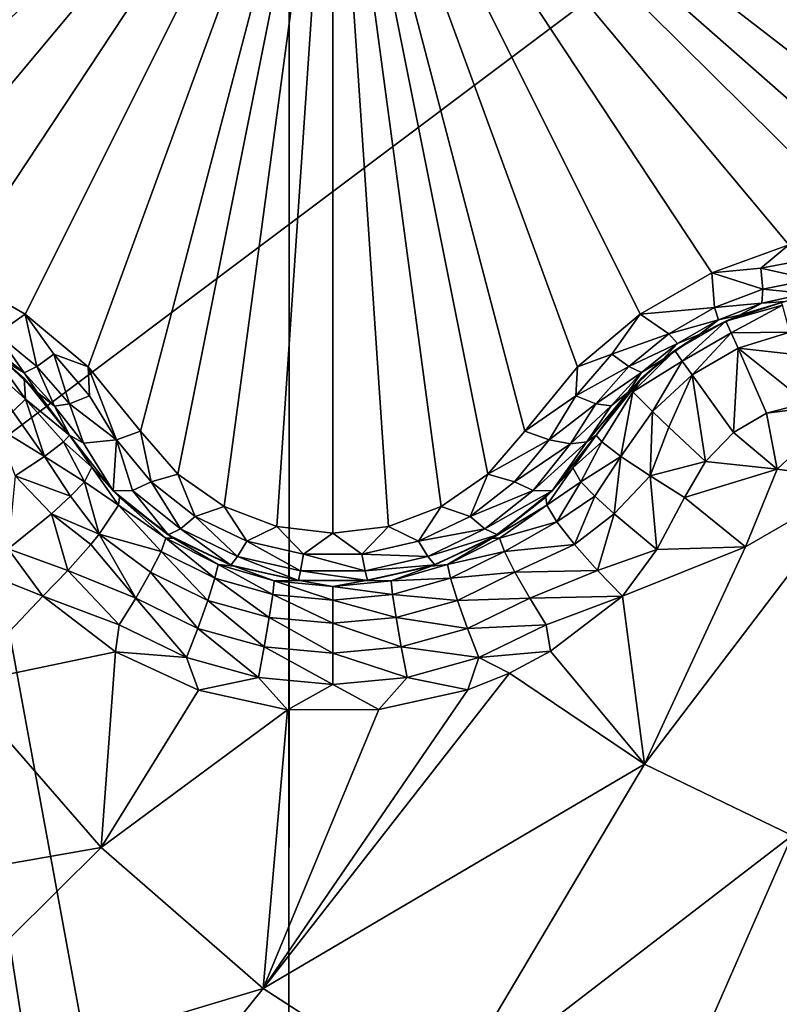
# Model space of a CAD drawing. Header units: metres. Extents: x -205 to 205, y -104 to 104.
# Tile 30 of 256: x -167.8 to -165.87, y -52.27 to -49.77. Entities that reach past the tile are written whole.
import ezdxf

# ---------------------------------------------------------------- set-up
doc = ezdxf.new("R2010")
doc.units = ezdxf.units.M
doc.layers.add('solid_01_2-CONSUMER_EHM_BOX_SW0001', color=7, linetype='CONTINUOUS')

msp = doc.modelspace()

# ---------------------------------------------------------------- linework, layer by layer
at = {"layer": 'solid_01_2-CONSUMER_EHM_BOX_SW0001'}
for points in [[(-200.010849, -74.958488), (-200.010773, 75.041512), (-0.010778, 75.04142)], [(-0.010849, -74.95858), (-200.010849, -74.958488), (-0.010778, 75.04142)], [(-170.055008, -42.727257, 75), (-185.61615, -63.545567, 75), (-76.416145, -63.561199, 75)], [(-169.287933, -42.893063, 75), (-170.055008, -42.727257, 75), (-76.416145, -63.561199, 75)], [(-168.513199, -42.948013, 75), (-169.287933, -42.893063, 75), (-76.416145, -63.561199, 75)], [(-93.513199, -42.958752, 75), (-168.513199, -42.948013, 75), (-76.416145, -63.561199, 75)], [(-168.61586, -61.548, 69), (-168.613785, -47.048, 63.099998), (-167.11586, -61.548214, 69)], [(-167.114944, -55.198215, 66.416206), (-168.613785, -47.048, 63.099998), (-167.113785, -47.048214, 63.099998)], [(-167.115158, -56.698215, 67.02655), (-167.11586, -61.548214, 69), (-168.613785, -47.048, 63.099998)], [(-167.115158, -56.698215, 67.02655), (-168.613785, -47.048, 63.099998), (-167.114944, -55.198215, 66.416206)], [(-167.113785, -47.048214, 69.5), (-167.114944, -55.198215, 66.416206), (-167.113785, -47.048214, 63.099998)], [(-167.113785, -47.048214, 69.5), (-167.113998, -48.548214, 69.5), (-167.114944, -55.198215, 66.416206)], [(-167.114944, -55.198215, 72), (-167.113998, -48.548214, 72), (-156.763992, -48.549698, 72)], [(-167.114944, -55.198215, 66.416206), (-167.113998, -48.548214, 72), (-167.114944, -55.198215, 72)], [(-167.113998, -48.548214, 69.5), (-167.113998, -48.548214, 72), (-167.114944, -55.198215, 66.416206)], [(-167.114944, -55.198215, 72), (-156.763992, -48.549698, 72), (-159.78186, -53.981636, 72)], [(-168.922852, -49.737553, 16.639137), (-168.899734, -49.879173, 16.660563), (-167.003296, -48.948231, 15.440842)], [(-168.899734, -49.879173, 16.660563), (-168.843567, -50.010773, 16.667706), (-167.003296, -48.948231, 15.440842)], [(-168.843567, -50.010773, 16.667706), (-168.75766, -50.125206, 16.660553), (-167.003296, -48.948231, 15.440842)], [(-168.75766, -50.125206, 16.660553), (-168.646561, -50.216007, 16.639118), (-167.003296, -48.948231, 15.440842)], [(-168.646561, -50.216007, 16.639118), (-168.516022, -50.27747, 16.603487), (-167.003296, -48.948231, 15.440842)], [(-168.516022, -50.27747, 16.603487), (-168.373703, -50.304707, 16.554106), (-167.003296, -48.948231, 15.440842)], [(-168.373703, -50.304707, 16.554106), (-168.165115, -50.3386, 16.486938), (-167.003296, -48.948231, 15.440842)], [(-168.165115, -50.3386, 16.486938), (-167.968872, -50.409878, 16.452236), (-167.003296, -48.948231, 15.440842)], [(-167.968872, -50.409878, 16.452236), (-167.786377, -50.515232, 16.45223), (-167.003296, -48.948231, 15.440842)], [(-167.786377, -50.515232, 16.45223), (-167.626541, -50.649529, 16.486921), (-167.003296, -48.948231, 15.440842)], [(-167.626541, -50.649529, 16.486921), (-167.492828, -50.813286, 16.554106), (-167.003296, -48.948231, 15.440842)], [(-167.492828, -50.813286, 16.554106), (-167.398056, -50.922939, 16.603498), (-167.003296, -48.948231, 15.440842)], [(-167.398056, -50.922939, 16.603498), (-167.279495, -51.005276, 16.639135), (-167.003296, -48.948231, 15.440842)], [(-167.279495, -51.005276, 16.639135), (-167.145294, -51.056072, 16.660563), (-167.003296, -48.948231, 15.440842)], [(-167.145294, -51.056072, 16.660563), (-167.00325, -51.073223, 16.667706), (-167.003296, -48.948231, 15.440842)], [(-165.490509, -50.277454, 16.603502), (-167.003296, -48.948231, 15.440842), (-165.632874, -50.304707, 16.554106)], [(-165.841537, -50.338623, 16.486923), (-165.632874, -50.304707, 16.554106), (-167.003296, -48.948231, 15.440842)], [(-165.35994, -50.215958, 16.639137), (-167.003296, -48.948231, 15.440842), (-165.490509, -50.277454, 16.603502)], [(-165.24884, -50.12513, 16.660563), (-167.003296, -48.948231, 15.440842), (-165.35994, -50.215958, 16.639137)], [(-165.162964, -50.010681, 16.667706), (-167.003296, -48.948231, 15.440842), (-165.24884, -50.12513, 16.660563)], [(-165.106812, -49.879078, 16.660553), (-167.003296, -48.948231, 15.440842), (-165.162964, -50.010681, 16.667706)], [(-165.083725, -49.737457, 16.639118), (-167.003296, -48.948231, 15.440842), (-165.106812, -49.879078, 16.660553)], [(-166.03775, -50.409889, 16.452232), (-165.841537, -50.338623, 16.486923), (-167.003296, -48.948231, 15.440842)], [(-166.220245, -50.515259, 16.452232), (-166.03775, -50.409889, 16.452232), (-167.003296, -48.948231, 15.440842)], [(-166.380081, -50.649559, 16.486931), (-166.220245, -50.515259, 16.452232), (-167.003296, -48.948231, 15.440842)], [(-166.513763, -50.813286, 16.554106), (-166.380081, -50.649559, 16.486931), (-167.003296, -48.948231, 15.440842)], [(-166.608505, -50.92292, 16.603489), (-166.513763, -50.813286, 16.554106), (-167.003296, -48.948231, 15.440842)], [(-166.727005, -51.005238, 16.63912), (-166.608505, -50.92292, 16.603489), (-167.003296, -48.948231, 15.440842)], [(-166.861191, -51.056049, 16.660553), (-166.727005, -51.005238, 16.63912), (-167.003296, -48.948231, 15.440842)], [(-167.00325, -51.073223, 16.667706), (-166.861191, -51.056049, 16.660553), (-167.003296, -48.948231, 15.440842)], [(-165.913086, -50.398327, 16.492575), (-165.841537, -50.338623, 16.486923), (-166.03775, -50.409889, 16.452232)], [(-165.913086, -50.398327, 16.492575), (-165.775955, -50.372295, 16.533466), (-165.841537, -50.338623, 16.486923)], [(-165.783539, -50.426693, 16.586805), (-165.775955, -50.372295, 16.533466), (-165.913086, -50.398327, 16.492575)], [(-165.907501, -50.45153, 16.547344), (-165.913086, -50.398327, 16.492575), (-166.03775, -50.409889, 16.452232)], [(-165.783539, -50.426693, 16.586805), (-165.913086, -50.398327, 16.492575), (-165.907501, -50.45153, 16.547344)], [(-167.859146, -50.565063, 16.525867), (-167.786377, -50.515232, 16.45223), (-167.968872, -50.409878, 16.452236)], [(-166.031021, -50.497845, 16.525867), (-166.03775, -50.409889, 16.452232), (-166.220245, -50.515259, 16.452232)], [(-165.907501, -50.45153, 16.547344), (-166.03775, -50.409889, 16.452232), (-166.031021, -50.497845, 16.525867)], [(-165.783539, -50.426693, 16.586805), (-165.907501, -50.45153, 16.547344), (-165.798172, -50.462646, 16.652796)], [(-165.907501, -50.45153, 16.547344), (-166.031021, -50.497845, 16.525867), (-165.910217, -50.487061, 16.615105)], [(-165.907501, -50.45153, 16.547344), (-165.910217, -50.487061, 16.615105), (-165.798172, -50.462646, 16.652796)], [(-165.798172, -50.462646, 16.652796), (-165.910217, -50.487061, 16.615105), (-165.850342, -50.482906, 16.708681)], [(-166.031021, -50.497845, 16.525867), (-166.220245, -50.515259, 16.452232), (-166.147217, -50.564903, 16.525846)], [(-166.031021, -50.497845, 16.525867), (-166.147217, -50.564903, 16.525846), (-166.020813, -50.529629, 16.594767)], [(-166.031021, -50.497845, 16.525867), (-166.020813, -50.529629, 16.594767), (-165.910217, -50.487061, 16.615105)], [(-165.910217, -50.487061, 16.615105), (-166.020813, -50.529629, 16.594767), (-165.96666, -50.517784, 16.674862)], [(-166.002075, -50.532677, 18.189606), (-165.860474, -50.485142, 18.188536), (-165.96666, -50.517784, 16.674862)], [(-165.85733, -50.492706, 18.251547), (-165.860474, -50.485142, 18.188536), (-166.002075, -50.532677, 18.189606)], [(-165.85733, -50.492706, 18.251547), (-166.002075, -50.532677, 18.189606), (-165.988052, -50.562721, 18.314014)], [(-165.839111, -50.561085, 18.370676), (-165.85733, -50.492706, 18.251547), (-165.988052, -50.562721, 18.314014)], [(-165.910217, -50.487061, 16.615105), (-165.96666, -50.517784, 16.674862), (-165.850342, -50.482906, 16.708681)], [(-165.860474, -50.485142, 18.188536), (-165.850342, -50.482906, 16.708681), (-165.96666, -50.517784, 16.674862)], [(-167.757278, -50.648865, 16.547346), (-167.786377, -50.515232, 16.45223), (-167.859146, -50.565063, 16.525867)], [(-167.713989, -50.617443, 16.492579), (-167.626541, -50.649529, 16.486921), (-167.786377, -50.515232, 16.45223)], [(-167.757278, -50.648865, 16.547346), (-167.713989, -50.617443, 16.492579), (-167.786377, -50.515232, 16.45223)], [(-166.292419, -50.617283, 16.492529), (-166.220245, -50.515259, 16.452232), (-166.380081, -50.649559, 16.486931)], [(-166.147217, -50.564903, 16.525846), (-166.220245, -50.515259, 16.452232), (-166.292419, -50.617283, 16.492529)], [(-166.147217, -50.564903, 16.525846), (-166.124817, -50.589649, 16.594748), (-166.020813, -50.529629, 16.594767)], [(-166.020813, -50.529629, 16.594767), (-166.124817, -50.589649, 16.594748), (-166.068787, -50.566864, 16.664257)], [(-166.020813, -50.529629, 16.594767), (-166.068787, -50.566864, 16.664257), (-165.96666, -50.517784, 16.674862)], [(-166.002075, -50.532677, 18.189606), (-165.96666, -50.517784, 16.674862), (-166.068787, -50.566864, 16.664257)], [(-166.132126, -50.607819, 18.189602), (-166.002075, -50.532677, 18.189606), (-166.068787, -50.566872, 18.189688)], [(-166.002075, -50.532677, 18.189606), (-166.132126, -50.607819, 18.189602), (-166.113113, -50.634983, 18.314014)], [(-165.988052, -50.562721, 18.314014), (-166.002075, -50.532677, 18.189606), (-166.113113, -50.634983, 18.314014)], [(-166.068787, -50.566872, 18.189688), (-166.002075, -50.532677, 18.189606), (-166.068787, -50.566864, 16.664257)], [(-167.859146, -50.565063, 16.525867), (-167.881561, -50.58979, 16.594767), (-167.789413, -50.664288, 16.615108)], [(-167.757278, -50.648865, 16.547346), (-167.859146, -50.565063, 16.525867), (-167.789413, -50.664288, 16.615108)], [(-166.147217, -50.564903, 16.525846), (-166.292419, -50.617283, 16.492529), (-166.249146, -50.648724, 16.5473)], [(-166.147217, -50.564903, 16.525846), (-166.249146, -50.648724, 16.5473), (-166.124817, -50.589649, 16.594748)], [(-166.124817, -50.589649, 16.594748), (-166.162354, -50.630772, 16.674866), (-166.068787, -50.566864, 16.664257)], [(-166.068787, -50.566872, 18.189688), (-166.068787, -50.566864, 16.664257), (-166.162354, -50.630772, 16.674866)], [(-166.132126, -50.607819, 18.189602), (-166.068787, -50.566872, 18.189688), (-166.162354, -50.630772, 16.674866)], [(-165.988052, -50.562721, 18.314014), (-166.113113, -50.634983, 18.314014), (-166.088074, -50.670055, 18.369345)], [(-165.970169, -50.601921, 18.369343), (-165.988052, -50.562721, 18.314014), (-166.088074, -50.670055, 18.369345)], [(-165.839111, -50.561085, 18.370676), (-165.988052, -50.562721, 18.314014), (-165.970169, -50.601921, 18.369343)], [(-165.825333, -50.61755, 18.411446), (-165.839111, -50.561085, 18.370676), (-165.970169, -50.601921, 18.369343)], [(-167.789413, -50.664288, 16.615108), (-167.881561, -50.58979, 16.594767), (-167.844269, -50.630741, 16.674856)], [(-166.249146, -50.648724, 16.5473), (-166.217041, -50.664158, 16.615065), (-166.124817, -50.589649, 16.594748)], [(-166.124817, -50.589649, 16.594748), (-166.217041, -50.664158, 16.615065), (-166.162354, -50.630772, 16.674866)], [(-165.970169, -50.601921, 18.369343), (-166.088074, -50.670055, 18.369345), (-165.982742, -50.816696, 18.439503)], [(-165.898041, -50.767353, 18.439516), (-165.970169, -50.601921, 18.369343), (-165.982742, -50.816696, 18.439503)], [(-165.796555, -50.741264, 18.438095), (-165.970169, -50.601921, 18.369343), (-165.898041, -50.767353, 18.439516)], [(-165.796555, -50.741264, 18.438095), (-165.825333, -50.61755, 18.411446), (-165.970169, -50.601921, 18.369343)], [(-167.786194, -50.7318, 18.315002), (-167.874802, -50.607563, 18.189602), (-167.893799, -50.634743, 18.314011)], [(-167.786194, -50.7318, 18.315002), (-167.789444, -50.679173, 18.189007), (-167.874802, -50.607563, 18.189602)], [(-167.844269, -50.630741, 16.674856), (-167.874802, -50.607563, 18.189602), (-167.789444, -50.679173, 18.189007)], [(-167.673798, -50.743797, 16.586803), (-167.713989, -50.617443, 16.492579), (-167.757278, -50.648865, 16.547346)], [(-167.713989, -50.617443, 16.492579), (-167.622894, -50.723167, 16.53347), (-167.626541, -50.649529, 16.486921)], [(-167.673798, -50.743797, 16.586803), (-167.622894, -50.723167, 16.53347), (-167.713989, -50.617443, 16.492579)], [(-166.383606, -50.723064, 16.533424), (-166.292419, -50.617283, 16.492529), (-166.380081, -50.649559, 16.486931)], [(-166.249146, -50.648724, 16.5473), (-166.292419, -50.617283, 16.492529), (-166.383606, -50.723064, 16.533424)], [(-166.239044, -50.713245, 18.251541), (-166.132126, -50.607819, 18.189602), (-166.217163, -50.679199, 18.189007)], [(-166.113113, -50.634983, 18.314014), (-166.132126, -50.607819, 18.189602), (-166.239044, -50.713245, 18.251541)], [(-166.217163, -50.679199, 18.189007), (-166.132126, -50.607819, 18.189602), (-166.162354, -50.630772, 16.674866)], [(-167.817947, -50.76289, 18.370678), (-167.786194, -50.7318, 18.315002), (-167.893799, -50.634743, 18.314011)], [(-167.844269, -50.630741, 16.674856), (-167.789444, -50.679173, 18.189007), (-167.75589, -50.714039, 16.708677)], [(-167.789413, -50.664288, 16.615108), (-167.844269, -50.630741, 16.674856), (-167.75589, -50.714039, 16.708677)], [(-167.757278, -50.648865, 16.547346), (-167.789413, -50.664288, 16.615108), (-167.71225, -50.749111, 16.652798)], [(-167.673798, -50.743797, 16.586803), (-167.757278, -50.648865, 16.547346), (-167.71225, -50.749111, 16.652798)], [(-167.553955, -50.83519, 16.587637), (-167.492828, -50.813286, 16.554106), (-167.626541, -50.649529, 16.486921)], [(-167.622894, -50.723167, 16.53347), (-167.553955, -50.83519, 16.587637), (-167.626541, -50.649529, 16.486921)], [(-166.383606, -50.723064, 16.533424), (-166.380081, -50.649559, 16.486931), (-166.513763, -50.813286, 16.554106)], [(-166.249146, -50.648724, 16.5473), (-166.383606, -50.723064, 16.533424), (-166.332718, -50.743706, 16.586763)], [(-166.249146, -50.648724, 16.5473), (-166.332718, -50.743706, 16.586763), (-166.217041, -50.664158, 16.615065)], [(-166.217041, -50.664158, 16.615065), (-166.250702, -50.714054, 16.708685), (-166.162354, -50.630772, 16.674866)], [(-166.217163, -50.679199, 18.189007), (-166.162354, -50.630772, 16.674866), (-166.250702, -50.714054, 16.708685)], [(-166.113113, -50.634983, 18.314014), (-166.239044, -50.713245, 18.251541), (-166.188904, -50.763195, 18.370676)], [(-166.088074, -50.670055, 18.369345), (-166.113113, -50.634983, 18.314014), (-166.188904, -50.763195, 18.370676)], [(-167.786194, -50.7318, 18.315002), (-167.674026, -50.82338, 18.184393), (-167.789444, -50.679173, 18.189007)], [(-167.75589, -50.714039, 16.708677), (-167.789444, -50.679173, 18.189007), (-167.674026, -50.82338, 18.184393)], [(-167.71225, -50.749111, 16.652798), (-167.789413, -50.664288, 16.615108), (-167.75589, -50.714039, 16.708677)], [(-166.332718, -50.743706, 16.586763), (-166.294266, -50.749031, 16.652756), (-166.217041, -50.664158, 16.615065)], [(-166.217163, -50.679199, 18.189007), (-166.250702, -50.714054, 16.708685), (-166.332565, -50.82338, 16.770613)], [(-166.332565, -50.82338, 18.184393), (-166.217163, -50.679199, 18.189007), (-166.332565, -50.82338, 16.770613)], [(-166.317917, -50.840599, 18.285561), (-166.217163, -50.679199, 18.189007), (-166.332565, -50.82338, 18.184393)], [(-166.239044, -50.713245, 18.251541), (-166.217163, -50.679199, 18.189007), (-166.317917, -50.840599, 18.285561)], [(-166.217041, -50.664158, 16.615065), (-166.294266, -50.749031, 16.652756), (-166.250702, -50.714054, 16.708685)], [(-166.088074, -50.670055, 18.369345), (-166.188904, -50.763195, 18.370676), (-166.146851, -50.803333, 18.411446)], [(-166.088074, -50.670055, 18.369345), (-166.146851, -50.803333, 18.411446), (-166.054047, -50.890079, 18.438086)], [(-165.982742, -50.816696, 18.439503), (-166.088074, -50.670055, 18.369345), (-166.054047, -50.890079, 18.438086)], [(-167.75589, -50.714039, 16.708677), (-167.674026, -50.82338, 18.184393), (-167.674026, -50.82338, 16.770613)], [(-167.71225, -50.749111, 16.652798), (-167.75589, -50.714039, 16.708677), (-167.674026, -50.82338, 16.770613)], [(-167.553955, -50.83519, 16.587637), (-167.622894, -50.723167, 16.53347), (-167.673798, -50.743797, 16.586803)], [(-166.452225, -50.835304, 16.587925), (-166.383606, -50.723064, 16.533424), (-166.513763, -50.813286, 16.554106)], [(-166.332718, -50.743706, 16.586763), (-166.383606, -50.723064, 16.533424), (-166.452225, -50.835304, 16.587925)], [(-166.355637, -50.840572, 16.703592), (-166.332565, -50.82338, 16.770613), (-166.250702, -50.714054, 16.708685)], [(-166.294266, -50.749031, 16.652756), (-166.355637, -50.840572, 16.703592), (-166.250702, -50.714054, 16.708685)], [(-166.239044, -50.713245, 18.251541), (-166.317917, -50.840599, 18.285561), (-166.269226, -50.877357, 18.369303)], [(-166.188904, -50.763195, 18.370676), (-166.239044, -50.713245, 18.251541), (-166.269226, -50.877357, 18.369303)], [(-167.817947, -50.76289, 18.370678), (-167.737366, -50.877357, 18.369303), (-167.786194, -50.7318, 18.315002)], [(-167.786194, -50.7318, 18.315002), (-167.737366, -50.877357, 18.369303), (-167.68866, -50.840599, 18.285561)], [(-167.786194, -50.7318, 18.315002), (-167.68866, -50.840599, 18.285561), (-167.674026, -50.82338, 18.184393)], [(-167.673798, -50.743797, 16.586803), (-167.71225, -50.749111, 16.652798), (-167.63826, -50.843761, 16.680105)], [(-167.63826, -50.843761, 16.680105), (-167.71225, -50.749111, 16.652798), (-167.674026, -50.82338, 16.770613)], [(-167.63826, -50.843761, 16.680105), (-167.553955, -50.83519, 16.587637), (-167.673798, -50.743797, 16.586803)], [(-166.452225, -50.835304, 16.587925), (-166.397171, -50.845039, 16.639465), (-166.332718, -50.743706, 16.586763)], [(-166.332718, -50.743706, 16.586763), (-166.397171, -50.845039, 16.639465), (-166.294266, -50.749031, 16.652756)], [(-166.397171, -50.845039, 16.639465), (-166.355637, -50.840572, 16.703592), (-166.294266, -50.749031, 16.652756)], [(-165.898041, -50.767353, 18.439516), (-165.87088, -50.90963, 18.426464), (-165.689896, -50.740925, 18.432564)], [(-165.796555, -50.741264, 18.438095), (-165.898041, -50.767353, 18.439516), (-165.689896, -50.740925, 18.432564)], [(-165.87088, -50.90963, 18.426464), (-165.659088, -50.938656, 18.393747), (-165.689896, -50.740925, 18.432564)], [(-167.85997, -50.803047, 18.411446), (-167.737366, -50.877357, 18.369303), (-167.817947, -50.76289, 18.370678)], [(-166.188904, -50.763195, 18.370676), (-166.269226, -50.877357, 18.369303), (-166.194824, -50.927345, 18.42128)], [(-166.146851, -50.803333, 18.411446), (-166.188904, -50.763195, 18.370676), (-166.194824, -50.927345, 18.42128)], [(-165.898041, -50.767353, 18.439516), (-165.982742, -50.816696, 18.439503), (-165.87088, -50.90963, 18.426464)], [(-167.85997, -50.803047, 18.411446), (-167.811768, -50.927345, 18.42128), (-167.737366, -50.877357, 18.369303)], [(-166.054047, -50.890079, 18.438086), (-166.146851, -50.803333, 18.411446), (-166.194824, -50.927345, 18.42128)], [(-167.616547, -50.904762, 18.172401), (-167.674026, -50.82338, 18.184393), (-167.68866, -50.840599, 18.285561)], [(-167.674026, -50.82338, 16.770613), (-167.674026, -50.82338, 18.184393), (-167.616547, -50.904762, 18.172401)], [(-167.56221, -50.965492, 16.815081), (-167.674026, -50.82338, 16.770613), (-167.616547, -50.904762, 18.172401)], [(-167.56221, -50.965492, 16.815081), (-167.63826, -50.843761, 16.680105), (-167.674026, -50.82338, 16.770613)], [(-167.465973, -50.942593, 16.634918), (-167.492828, -50.813286, 16.554106), (-167.553955, -50.83519, 16.587637)], [(-167.465973, -50.942593, 16.634918), (-167.398056, -50.922939, 16.603498), (-167.492828, -50.813286, 16.554106)], [(-166.452225, -50.835304, 16.587925), (-166.513763, -50.813286, 16.554106), (-166.608505, -50.92292, 16.603489)], [(-166.444275, -50.965397, 16.81505), (-166.332565, -50.82338, 16.770613), (-166.355637, -50.840572, 16.703592)], [(-166.444275, -50.965397, 16.81505), (-166.332565, -50.82338, 18.184393), (-166.332565, -50.82338, 16.770613)], [(-166.444275, -50.965397, 16.81505), (-166.391342, -50.90638, 18.172096), (-166.332565, -50.82338, 18.184393)], [(-166.391342, -50.90638, 18.172096), (-166.317917, -50.840599, 18.285561), (-166.332565, -50.82338, 18.184393)], [(-165.982742, -50.816696, 18.439503), (-166.054047, -50.890079, 18.438086), (-165.87088, -50.90963, 18.426464)], [(-167.635681, -50.941864, 18.304129), (-167.68866, -50.840599, 18.285561), (-167.737366, -50.877357, 18.369303)], [(-167.635681, -50.941864, 18.304129), (-167.616547, -50.904762, 18.172401), (-167.68866, -50.840599, 18.285561)], [(-167.56221, -50.965492, 16.815081), (-167.553955, -50.83519, 16.587637), (-167.63826, -50.843761, 16.680105)], [(-167.513672, -50.963974, 16.690861), (-167.553955, -50.83519, 16.587637), (-167.56221, -50.965492, 16.815081)], [(-167.513672, -50.963974, 16.690861), (-167.465973, -50.942593, 16.634918), (-167.553955, -50.83519, 16.587637)], [(-166.540588, -50.942585, 16.634914), (-166.452225, -50.835304, 16.587925), (-166.608505, -50.92292, 16.603489)], [(-166.540588, -50.942585, 16.634914), (-166.397171, -50.845039, 16.639465), (-166.452225, -50.835304, 16.587925)], [(-166.492905, -50.963966, 16.690857), (-166.397171, -50.845039, 16.639465), (-166.540588, -50.942585, 16.634914)], [(-166.492905, -50.963966, 16.690857), (-166.444275, -50.965397, 16.81505), (-166.355637, -50.840572, 16.703592)], [(-166.492905, -50.963966, 16.690857), (-166.355637, -50.840572, 16.703592), (-166.397171, -50.845039, 16.639465)], [(-166.370895, -50.941864, 18.304127), (-166.317917, -50.840599, 18.285561), (-166.391342, -50.90638, 18.172096)], [(-166.370895, -50.941864, 18.304127), (-166.269226, -50.877357, 18.369303), (-166.317917, -50.840599, 18.285561)], [(-167.670944, -50.978714, 18.36202), (-167.737366, -50.877357, 18.369303), (-167.811768, -50.927345, 18.42128)], [(-167.670944, -50.978714, 18.36202), (-167.635681, -50.941864, 18.304129), (-167.737366, -50.877357, 18.369303)], [(-166.335648, -50.978714, 18.36202), (-166.269226, -50.877357, 18.369303), (-166.370895, -50.941864, 18.304127)], [(-166.286743, -51.024048, 18.402061), (-166.269226, -50.877357, 18.369303), (-166.335648, -50.978714, 18.36202)], [(-166.286743, -51.024048, 18.402061), (-166.194824, -50.927345, 18.42128), (-166.269226, -50.877357, 18.369303)], [(-167.635681, -50.941864, 18.304129), (-167.54892, -51.001842, 18.24468), (-167.616547, -50.904762, 18.172401)], [(-167.616547, -50.904762, 18.172401), (-167.54892, -51.001842, 18.24468), (-167.546143, -50.981232, 18.155281)], [(-167.56221, -50.965492, 16.815081), (-167.616547, -50.904762, 18.172401), (-167.546143, -50.981232, 18.155281)], [(-166.054047, -50.890079, 18.438086), (-166.194824, -50.927345, 18.42128), (-166.107468, -50.982006, 18.432564)], [(-166.054047, -50.890079, 18.438086), (-166.107468, -50.982006, 18.432564), (-165.87088, -50.90963, 18.426464)], [(-167.829666, -51.112885, 18.416395), (-167.719833, -51.024048, 18.402063), (-167.811768, -50.927345, 18.42128)], [(-167.719833, -51.024048, 18.402063), (-167.670944, -50.978714, 18.36202), (-167.811768, -50.927345, 18.42128)], [(-167.465973, -50.942593, 16.634918), (-167.35379, -51.030712, 16.672251), (-167.398056, -50.922939, 16.603498)], [(-167.35379, -51.030712, 16.672251), (-167.279495, -51.005276, 16.639135), (-167.398056, -50.922939, 16.603498)], [(-166.652786, -51.030708, 16.672249), (-166.608505, -50.92292, 16.603489), (-166.727005, -51.005238, 16.63912)], [(-166.652786, -51.030708, 16.672249), (-166.540588, -50.942585, 16.634914), (-166.608505, -50.92292, 16.603489)], [(-166.391342, -50.90638, 18.172096), (-166.460449, -50.981232, 18.155281), (-166.457657, -51.001839, 18.244682)], [(-166.444275, -50.965397, 16.81505), (-166.460449, -50.981232, 18.155281), (-166.391342, -50.90638, 18.172096)], [(-166.370895, -50.941864, 18.304127), (-166.391342, -50.90638, 18.172096), (-166.457657, -51.001839, 18.244682)], [(-166.177795, -51.1143, 18.416172), (-166.194824, -50.927345, 18.42128), (-166.286743, -51.024048, 18.402061)], [(-166.177795, -51.1143, 18.416172), (-166.107468, -50.982006, 18.432564), (-166.194824, -50.927345, 18.42128)], [(-166.107468, -50.982006, 18.432564), (-165.951691, -51.10759, 18.393749), (-165.87088, -50.90963, 18.426464)], [(-165.87088, -50.90963, 18.426464), (-165.951691, -51.10759, 18.393749), (-165.659088, -50.938656, 18.393747)], [(-167.670944, -50.978714, 18.36202), (-167.59819, -51.07576, 18.356613), (-167.635681, -50.941864, 18.304129)], [(-167.635681, -50.941864, 18.304129), (-167.59819, -51.07576, 18.356613), (-167.54892, -51.001842, 18.24468)], [(-167.390686, -51.062057, 16.731564), (-167.465973, -50.942593, 16.634918), (-167.513672, -50.963974, 16.690861)], [(-167.390686, -51.062057, 16.731564), (-167.35379, -51.030712, 16.672251), (-167.465973, -50.942593, 16.634918)], [(-166.492905, -50.963966, 16.690857), (-166.540588, -50.942585, 16.634914), (-166.652786, -51.030708, 16.672249)], [(-166.370895, -50.941864, 18.304127), (-166.457657, -51.001839, 18.244682), (-166.432083, -51.043999, 18.321918)], [(-166.335648, -50.978714, 18.36202), (-166.370895, -50.941864, 18.304127), (-166.432083, -51.043999, 18.321918)], [(-165.659088, -50.938656, 18.393747), (-166.209015, -51.661144, 18.246735), (-165.833298, -51.842697, 18.128479)], [(-165.659088, -50.938656, 18.393747), (-165.951691, -51.10759, 18.393749), (-166.209015, -51.661144, 18.246735)], [(-167.719833, -51.024048, 18.402063), (-167.59819, -51.07576, 18.356613), (-167.670944, -50.978714, 18.36202)], [(-167.513672, -50.963974, 16.690861), (-167.56221, -50.965492, 16.815081), (-167.42244, -51.077419, 16.848858)], [(-167.56221, -50.965492, 16.815081), (-167.546143, -50.981232, 18.155281), (-167.42244, -51.077419, 16.848858)], [(-167.54892, -51.001842, 18.24468), (-167.428299, -51.085949, 18.2019), (-167.546143, -50.981232, 18.155281)], [(-167.428299, -51.085949, 18.2019), (-167.409164, -51.085579, 18.128029), (-167.546143, -50.981232, 18.155281)], [(-167.42244, -51.077419, 16.848858), (-167.546143, -50.981232, 18.155281), (-167.409164, -51.085579, 18.128029)], [(-167.390686, -51.062057, 16.731564), (-167.513672, -50.963974, 16.690861), (-167.42244, -51.077419, 16.848858)], [(-166.492905, -50.963966, 16.690857), (-166.652786, -51.030708, 16.672249), (-166.615891, -51.062054, 16.731562)], [(-166.492905, -50.963966, 16.690857), (-166.615891, -51.062054, 16.731562), (-166.444275, -50.965397, 16.81505)], [(-166.615891, -51.062054, 16.731562), (-166.583725, -51.077152, 16.84878), (-166.444275, -50.965397, 16.81505)], [(-166.597412, -51.085579, 18.128029), (-166.457657, -51.001839, 18.244682), (-166.460449, -50.981232, 18.155281)], [(-166.583725, -51.077152, 16.84878), (-166.597412, -51.085579, 18.128029), (-166.460449, -50.981232, 18.155281)], [(-166.583725, -51.077152, 16.84878), (-166.460449, -50.981232, 18.155281), (-166.444275, -50.965397, 16.81505)], [(-166.335648, -50.978714, 18.36202), (-166.432083, -51.043999, 18.321918), (-166.387115, -51.102123, 18.376806)], [(-166.286743, -51.024048, 18.402061), (-166.335648, -50.978714, 18.36202), (-166.387115, -51.102123, 18.376806)], [(-167.59819, -51.07576, 18.356613), (-167.440582, -51.11927, 18.273518), (-167.54892, -51.001842, 18.24468)], [(-167.440582, -51.11927, 18.273518), (-167.428299, -51.085949, 18.2019), (-167.54892, -51.001842, 18.24468)], [(-167.35379, -51.030712, 16.672251), (-167.222107, -51.093559, 16.698145), (-167.279495, -51.005276, 16.639135)], [(-167.222107, -51.093559, 16.698145), (-167.145294, -51.056072, 16.660563), (-167.279495, -51.005276, 16.639135)], [(-166.784454, -51.093555, 16.698143), (-166.727005, -51.005238, 16.63912), (-166.861191, -51.056049, 16.660553)], [(-166.784454, -51.093555, 16.698143), (-166.652786, -51.030708, 16.672249), (-166.727005, -51.005238, 16.63912)], [(-166.578293, -51.085949, 18.201902), (-166.457657, -51.001839, 18.244682), (-166.597412, -51.085579, 18.128029)], [(-166.578293, -51.085949, 18.201902), (-166.432083, -51.043999, 18.321918), (-166.457657, -51.001839, 18.244682)], [(-166.177795, -51.1143, 18.416172), (-165.951691, -51.10759, 18.393749), (-166.107468, -50.982006, 18.432564)], [(-167.829666, -51.112885, 18.416395), (-167.677704, -51.168285, 18.401863), (-167.719833, -51.024048, 18.402063)], [(-167.719833, -51.024048, 18.402063), (-167.619476, -51.102123, 18.376804), (-167.59819, -51.07576, 18.356613)], [(-167.719833, -51.024048, 18.402063), (-167.677704, -51.168285, 18.401863), (-167.619476, -51.102123, 18.376804)], [(-167.245514, -51.132317, 16.759886), (-167.35379, -51.030712, 16.672251), (-167.390686, -51.062057, 16.731564)], [(-167.245514, -51.132317, 16.759886), (-167.222107, -51.093559, 16.698145), (-167.35379, -51.030712, 16.672251)], [(-166.615891, -51.062054, 16.731562), (-166.652786, -51.030708, 16.672249), (-166.784454, -51.093555, 16.698143)], [(-166.286743, -51.024048, 18.402061), (-166.387115, -51.102123, 18.376806), (-166.328873, -51.168285, 18.401863)], [(-166.177795, -51.1143, 18.416172), (-166.286743, -51.024048, 18.402061), (-166.328873, -51.168285, 18.401863)], [(-167.222107, -51.093559, 16.698145), (-167.077713, -51.126324, 16.71142), (-167.145294, -51.056072, 16.660563)], [(-167.077713, -51.126324, 16.71142), (-167.00325, -51.073223, 16.667706), (-167.145294, -51.056072, 16.660563)], [(-166.928864, -51.126324, 16.71142), (-166.861191, -51.056049, 16.660553), (-167.00325, -51.073223, 16.667706)], [(-166.928864, -51.126324, 16.71142), (-166.784454, -51.093555, 16.698143), (-166.861191, -51.056049, 16.660553)], [(-166.56601, -51.11927, 18.273518), (-166.432083, -51.043999, 18.321918), (-166.578293, -51.085949, 18.201902)], [(-166.56601, -51.11927, 18.273518), (-166.387115, -51.102123, 18.376806), (-166.432083, -51.043999, 18.321918)], [(-167.505096, -51.238792, 18.370024), (-167.59819, -51.07576, 18.356613), (-167.619476, -51.102123, 18.376804)], [(-167.467285, -51.172699, 18.333315), (-167.440582, -51.11927, 18.273518), (-167.59819, -51.07576, 18.356613)], [(-167.505096, -51.238792, 18.370024), (-167.467285, -51.172699, 18.333315), (-167.59819, -51.07576, 18.356613)], [(-167.390686, -51.062057, 16.731564), (-167.42244, -51.077419, 16.848858), (-167.262466, -51.154358, 16.871502)], [(-167.42244, -51.077419, 16.848858), (-167.409164, -51.085579, 18.128029), (-167.262466, -51.154358, 16.871502)], [(-167.245514, -51.132317, 16.759886), (-167.390686, -51.062057, 16.731564), (-167.262466, -51.154358, 16.871502)], [(-167.077713, -51.126324, 16.71142), (-166.928864, -51.126324, 16.71142), (-167.00325, -51.073223, 16.667706)], [(-166.615891, -51.062054, 16.731562), (-166.784454, -51.093555, 16.698143), (-166.761063, -51.132317, 16.759884)], [(-166.615891, -51.062054, 16.731562), (-166.761063, -51.132317, 16.759884), (-166.583725, -51.077152, 16.84878)], [(-166.761063, -51.132317, 16.759884), (-166.743134, -51.154018, 16.871405), (-166.583725, -51.077152, 16.84878)], [(-166.743134, -51.154018, 16.871405), (-166.597412, -51.085579, 18.128029), (-166.583725, -51.077152, 16.84878)], [(-167.677704, -51.168285, 18.401863), (-167.505096, -51.238792, 18.370024), (-167.619476, -51.102123, 18.376804)], [(-167.440582, -51.11927, 18.273518), (-167.303299, -51.187336, 18.256014), (-167.428299, -51.085949, 18.2019)], [(-167.428299, -51.085949, 18.2019), (-167.295334, -51.153175, 18.184185), (-167.409164, -51.085579, 18.128029)], [(-167.303299, -51.187336, 18.256014), (-167.295334, -51.153175, 18.184185), (-167.428299, -51.085949, 18.2019)], [(-167.295334, -51.153175, 18.184185), (-167.254044, -51.157242, 18.109261), (-167.409164, -51.085579, 18.128029)], [(-167.262466, -51.154358, 16.871502), (-167.409164, -51.085579, 18.128029), (-167.254044, -51.157242, 18.109261)], [(-167.085739, -51.169056, 16.774439), (-167.222107, -51.093559, 16.698145), (-167.245514, -51.132317, 16.759886)], [(-167.085739, -51.169056, 16.774439), (-167.077713, -51.126324, 16.71142), (-167.222107, -51.093559, 16.698145)], [(-166.761063, -51.132317, 16.759884), (-166.784454, -51.093555, 16.698143), (-166.928864, -51.126324, 16.71142)], [(-166.711243, -51.153175, 18.184185), (-166.597412, -51.085579, 18.128029), (-166.752533, -51.157242, 18.109261)], [(-166.743134, -51.154018, 16.871405), (-166.752533, -51.157242, 18.109261), (-166.597412, -51.085579, 18.128029)], [(-166.711243, -51.153175, 18.184185), (-166.578293, -51.085949, 18.201902), (-166.597412, -51.085579, 18.128029)], [(-166.56601, -51.11927, 18.273518), (-166.578293, -51.085949, 18.201902), (-166.711243, -51.153175, 18.184185)], [(-166.539291, -51.172699, 18.333315), (-166.387115, -51.102123, 18.376806), (-166.56601, -51.11927, 18.273518)], [(-166.539291, -51.172699, 18.333315), (-166.328873, -51.168285, 18.401863), (-166.387115, -51.102123, 18.376806)], [(-167.741547, -51.233765, 18.393747), (-168.054901, -51.10759, 18.393747), (-167.954575, -51.458355, 18.299004)], [(-167.829666, -51.112885, 18.416395), (-168.054901, -51.10759, 18.393747), (-167.741547, -51.233765, 18.393747)], [(-167.829666, -51.112885, 18.416395), (-167.741547, -51.233765, 18.393747), (-167.677704, -51.168285, 18.401863)], [(-167.467285, -51.172699, 18.333315), (-167.321289, -51.24411, 18.31599), (-167.440582, -51.11927, 18.273518)], [(-167.321289, -51.24411, 18.31599), (-167.303299, -51.187336, 18.256014), (-167.440582, -51.11927, 18.273518)], [(-166.920837, -51.169056, 16.774439), (-167.077713, -51.126324, 16.71142), (-167.085739, -51.169056, 16.774439)], [(-166.920837, -51.169056, 16.774439), (-166.928864, -51.126324, 16.71142), (-167.077713, -51.126324, 16.71142)], [(-166.761063, -51.132317, 16.759884), (-166.928864, -51.126324, 16.71142), (-166.920837, -51.169056, 16.774439)], [(-166.703278, -51.187336, 18.256014), (-166.56601, -51.11927, 18.273518), (-166.711243, -51.153175, 18.184185)], [(-166.539291, -51.172699, 18.333315), (-166.56601, -51.11927, 18.273518), (-166.703278, -51.187336, 18.256014)], [(-166.177795, -51.1143, 18.416172), (-166.328873, -51.168285, 18.401863), (-166.265045, -51.233765, 18.393747)], [(-165.951691, -51.10759, 18.393749), (-166.265045, -51.233765, 18.393747), (-166.209015, -51.661144, 18.246735)], [(-166.177795, -51.1143, 18.416172), (-166.265045, -51.233765, 18.393747), (-165.951691, -51.10759, 18.393749)], [(-167.303299, -51.187336, 18.256014), (-167.155884, -51.229122, 18.245213), (-167.295334, -51.153175, 18.184185)], [(-167.295334, -51.153175, 18.184185), (-167.151978, -51.194561, 18.173239), (-167.254044, -51.157242, 18.109261)], [(-167.155884, -51.229122, 18.245213), (-167.151978, -51.194561, 18.173239), (-167.295334, -51.153175, 18.184185)], [(-167.245514, -51.132317, 16.759886), (-167.262466, -51.154358, 16.871502), (-167.0905, -51.193386, 16.88282)], [(-167.262466, -51.154358, 16.871502), (-167.254044, -51.157242, 18.109261), (-167.0905, -51.193386, 16.88282)], [(-167.085739, -51.169056, 16.774439), (-167.245514, -51.132317, 16.759886), (-167.0905, -51.193386, 16.88282)], [(-166.761063, -51.132317, 16.759884), (-166.920837, -51.169056, 16.774439), (-166.743134, -51.154018, 16.871405)], [(-166.920837, -51.169056, 16.774439), (-166.914658, -51.193226, 16.882774), (-166.743134, -51.154018, 16.871405)], [(-166.914658, -51.193226, 16.882774), (-166.752533, -51.157242, 18.109261), (-166.743134, -51.154018, 16.871405)], [(-166.854614, -51.194561, 18.173239), (-166.711243, -51.153175, 18.184185), (-166.752533, -51.157242, 18.109261)], [(-166.703278, -51.187336, 18.256014), (-166.711243, -51.153175, 18.184185), (-166.854614, -51.194561, 18.173239)], [(-167.677704, -51.168285, 18.401863), (-167.741547, -51.233765, 18.393747), (-167.54715, -51.306126, 18.37966)], [(-167.677704, -51.168285, 18.401863), (-167.54715, -51.306126, 18.37966), (-167.505096, -51.238792, 18.370024)], [(-167.505096, -51.238792, 18.370024), (-167.347046, -51.315704, 18.35281), (-167.467285, -51.172699, 18.333315)], [(-167.347046, -51.315704, 18.35281), (-167.321289, -51.24411, 18.31599), (-167.467285, -51.172699, 18.333315)], [(-167.151978, -51.194561, 18.173239), (-167.088074, -51.193653, 18.099707), (-167.254044, -51.157242, 18.109261)], [(-167.0905, -51.193386, 16.88282), (-167.254044, -51.157242, 18.109261), (-167.088074, -51.193653, 18.099707)], [(-167.085739, -51.169056, 16.774439), (-167.0905, -51.193386, 16.88282), (-166.914658, -51.193226, 16.882774)], [(-166.920837, -51.169056, 16.774439), (-167.085739, -51.169056, 16.774439), (-166.914658, -51.193226, 16.882774)], [(-166.854614, -51.194561, 18.173239), (-166.752533, -51.157242, 18.109261), (-166.918503, -51.193653, 18.099707)], [(-166.914658, -51.193226, 16.882774), (-166.918503, -51.193653, 18.099707), (-166.752533, -51.157242, 18.109261)], [(-166.685303, -51.24411, 18.31599), (-166.539291, -51.172699, 18.333315), (-166.703278, -51.187336, 18.256014)], [(-166.501495, -51.238796, 18.370024), (-166.539291, -51.172699, 18.333315), (-166.685303, -51.24411, 18.31599)], [(-166.501495, -51.238796, 18.370024), (-166.328873, -51.168285, 18.401863), (-166.539291, -51.172699, 18.333315)], [(-166.501495, -51.238796, 18.370024), (-166.265045, -51.233765, 18.393747), (-166.328873, -51.168285, 18.401863)], [(-167.321289, -51.24411, 18.31599), (-167.164917, -51.287861, 18.305311), (-167.303299, -51.187336, 18.256014)], [(-167.164917, -51.287861, 18.305311), (-167.155884, -51.229122, 18.245213), (-167.303299, -51.187336, 18.256014)], [(-167.155884, -51.229122, 18.245213), (-167.003296, -51.243206, 18.241562), (-167.151978, -51.194561, 18.173239)], [(-167.151978, -51.194561, 18.173239), (-167.003296, -51.208534, 18.169535), (-167.088074, -51.193653, 18.099707)], [(-167.003296, -51.243206, 18.241562), (-167.003296, -51.208534, 18.169535), (-167.151978, -51.194561, 18.173239)], [(-167.0905, -51.193386, 16.88282), (-166.918503, -51.193653, 18.099707), (-166.914658, -51.193226, 16.882774)], [(-167.0905, -51.193386, 16.88282), (-167.088074, -51.193653, 18.099707), (-166.918503, -51.193653, 18.099707)], [(-167.003296, -51.208534, 18.169535), (-166.918503, -51.193653, 18.099707), (-167.088074, -51.193653, 18.099707)], [(-167.003296, -51.208534, 18.169535), (-166.854614, -51.194561, 18.173239), (-166.918503, -51.193653, 18.099707)], [(-166.850708, -51.229122, 18.245213), (-166.854614, -51.194561, 18.173239), (-167.003296, -51.208534, 18.169535)], [(-166.850708, -51.229122, 18.245213), (-166.703278, -51.187336, 18.256014), (-166.854614, -51.194561, 18.173239)], [(-166.685303, -51.24411, 18.31599), (-166.703278, -51.187336, 18.256014), (-166.850708, -51.229122, 18.245213)], [(-167.164917, -51.287861, 18.305311), (-167.003296, -51.302593, 18.301702), (-167.155884, -51.229122, 18.245213)], [(-167.003296, -51.302593, 18.301702), (-167.003296, -51.243206, 18.241562), (-167.155884, -51.229122, 18.245213)], [(-167.003296, -51.243206, 18.241562), (-166.850708, -51.229122, 18.245213), (-167.003296, -51.208534, 18.169535)], [(-166.841675, -51.287861, 18.305311), (-166.850708, -51.229122, 18.245213), (-167.003296, -51.243206, 18.241562)], [(-166.841675, -51.287861, 18.305311), (-166.685303, -51.24411, 18.31599), (-166.850708, -51.229122, 18.245213)], [(-167.556137, -51.375149, 18.365726), (-167.741547, -51.233765, 18.393747), (-167.954575, -51.458355, 18.299004)], [(-167.54715, -51.306126, 18.37966), (-167.741547, -51.233765, 18.393747), (-167.556137, -51.375149, 18.365726)], [(-167.505096, -51.238792, 18.370024), (-167.54715, -51.306126, 18.37966), (-167.375931, -51.389641, 18.362474)], [(-167.505096, -51.238792, 18.370024), (-167.375931, -51.389641, 18.362474), (-167.347046, -51.315704, 18.35281)], [(-167.347046, -51.315704, 18.35281), (-167.177963, -51.362785, 18.342203), (-167.321289, -51.24411, 18.31599)], [(-167.177963, -51.362785, 18.342203), (-167.164917, -51.287861, 18.305311), (-167.321289, -51.24411, 18.31599)], [(-167.003296, -51.302593, 18.301702), (-166.841675, -51.287861, 18.305311), (-167.003296, -51.243206, 18.241562)], [(-166.659531, -51.315704, 18.35281), (-166.685303, -51.24411, 18.31599), (-166.841675, -51.287861, 18.305311)], [(-166.659531, -51.315704, 18.35281), (-166.501495, -51.238796, 18.370024), (-166.685303, -51.24411, 18.31599)], [(-166.659531, -51.315704, 18.35281), (-166.459442, -51.306126, 18.37966), (-166.501495, -51.238796, 18.370024)], [(-166.501495, -51.238796, 18.370024), (-166.459442, -51.306126, 18.37966), (-166.265045, -51.233765, 18.393747)], [(-166.459442, -51.306126, 18.37966), (-166.448227, -51.373806, 18.365992), (-166.265045, -51.233765, 18.393747)], [(-166.265045, -51.233765, 18.393747), (-166.448227, -51.373806, 18.365992), (-166.209015, -51.661144, 18.246735)], [(-167.375931, -51.389641, 18.362474), (-167.54715, -51.306126, 18.37966), (-167.556137, -51.375149, 18.365726)], [(-167.177963, -51.362785, 18.342203), (-167.003296, -51.378635, 18.338621), (-167.164917, -51.287861, 18.305311)], [(-167.003296, -51.378635, 18.338621), (-167.003296, -51.302593, 18.301702), (-167.164917, -51.287861, 18.305311)], [(-166.828613, -51.362785, 18.342203), (-166.841675, -51.287861, 18.305311), (-167.003296, -51.302593, 18.301702)], [(-167.003296, -51.378635, 18.338621), (-166.828613, -51.362785, 18.342203), (-167.003296, -51.302593, 18.301702)], [(-166.828613, -51.362785, 18.342203), (-166.659531, -51.315704, 18.35281), (-166.841675, -51.287861, 18.305311)], [(-166.659531, -51.315704, 18.35281), (-166.630661, -51.389641, 18.362474), (-166.459442, -51.306126, 18.37966)], [(-166.459442, -51.306126, 18.37966), (-166.630661, -51.389641, 18.362474), (-166.448227, -51.373806, 18.365992)], [(-167.347046, -51.315704, 18.35281), (-167.375931, -51.389641, 18.362474), (-167.192657, -51.440788, 18.351889)], [(-167.347046, -51.315704, 18.35281), (-167.192657, -51.440788, 18.351889), (-167.177963, -51.362785, 18.342203)], [(-166.828613, -51.362785, 18.342203), (-166.630661, -51.389641, 18.362474), (-166.659531, -51.315704, 18.35281)], [(-167.556137, -51.375149, 18.365726), (-167.954575, -51.458355, 18.299004), (-167.59314, -51.873878, 18.185246)], [(-167.344788, -51.472965, 18.346279), (-167.556137, -51.375149, 18.365726), (-167.59314, -51.873878, 18.185246)], [(-167.375931, -51.389641, 18.362474), (-167.556137, -51.375149, 18.365726), (-167.344788, -51.472965, 18.346279)], [(-167.177963, -51.362785, 18.342203), (-167.192657, -51.440788, 18.351889), (-167.003296, -51.458008, 18.348312)], [(-167.177963, -51.362785, 18.342203), (-167.003296, -51.458008, 18.348312), (-167.003296, -51.378635, 18.338621)], [(-167.003296, -51.378635, 18.338621), (-166.813919, -51.440788, 18.351889), (-166.828613, -51.362785, 18.342203)], [(-167.003296, -51.378635, 18.338621), (-167.003296, -51.458008, 18.348312), (-166.813919, -51.440788, 18.351889)], [(-166.828613, -51.362785, 18.342203), (-166.813919, -51.440788, 18.351889), (-166.630661, -51.389641, 18.362474)], [(-166.630661, -51.389641, 18.362474), (-166.552795, -51.429516, 18.354921), (-166.448227, -51.373806, 18.365992)], [(-166.448227, -51.373806, 18.365992), (-166.552795, -51.429516, 18.354921), (-166.209015, -51.661144, 18.246735)], [(-167.192657, -51.440788, 18.351889), (-167.375931, -51.389641, 18.362474), (-167.344788, -51.472965, 18.346279)], [(-166.630661, -51.389641, 18.362474), (-166.813919, -51.440788, 18.351889), (-166.659286, -51.472118, 18.346447)], [(-166.630661, -51.389641, 18.362474), (-166.659286, -51.472118, 18.346447), (-166.552795, -51.429516, 18.354921)], [(-167.180222, -52.232815, 18.055279), (-166.209015, -51.661144, 18.246735), (-166.552795, -51.429516, 18.354921)], [(-166.659286, -51.472118, 18.346447), (-167.180222, -52.232815, 18.055279), (-166.552795, -51.429516, 18.354921)], [(-167.192657, -51.440788, 18.351889), (-167.344788, -51.472965, 18.346279), (-167.118073, -51.522701, 18.33637)], [(-167.003296, -51.458008, 18.348312), (-167.192657, -51.440788, 18.351889), (-167.118073, -51.522701, 18.33637)], [(-166.813919, -51.440788, 18.351889), (-167.003296, -51.458008, 18.348312), (-166.886124, -51.522442, 18.336422)], [(-166.813919, -51.440788, 18.351889), (-166.886124, -51.522442, 18.336422), (-166.659286, -51.472118, 18.346447)], [(-167.59314, -51.873878, 18.185246), (-167.954575, -51.458355, 18.299004), (-168.735123, -52.073978, 17.920349)], [(-167.118073, -51.522701, 18.33637), (-167.344788, -51.472965, 18.346279), (-167.59314, -51.873878, 18.185246)], [(-166.659286, -51.472118, 18.346447), (-166.886124, -51.522442, 18.336422), (-167.180222, -52.232815, 18.055279)], [(-167.003296, -51.458008, 18.348312), (-167.118073, -51.522701, 18.33637), (-166.886124, -51.522442, 18.336422)], [(-167.118073, -51.522701, 18.33637), (-167.59314, -51.873878, 18.185246), (-167.180222, -52.232815, 18.055279)], [(-166.886124, -51.522442, 18.336422), (-167.118073, -51.522701, 18.33637), (-167.180222, -52.232815, 18.055279)], [(-166.723785, -52.528217, 17.911619), (-166.209015, -51.661144, 18.246735), (-167.180222, -52.232815, 18.055279)], [(-166.723785, -52.528217, 17.911619), (-165.833298, -51.842697, 18.128479), (-166.209015, -51.661144, 18.246735)], [(-166.232681, -52.754379, 17.757044), (-165.833298, -51.842697, 18.128479), (-166.723785, -52.528217, 17.911619)], [(-166.232681, -52.754379, 17.757044), (-165.437057, -51.9674, 18.003763), (-165.833298, -51.842697, 18.128479)], [(-167.59314, -51.873878, 18.185246), (-168.735123, -52.073978, 17.920349), (-168.291718, -52.565941, 17.780788)], [(-167.180222, -52.232815, 18.055279), (-167.59314, -51.873878, 18.185246), (-168.291718, -52.565941, 17.780788)], [(-165.716385, -52.906918, 17.594542), (-165.437057, -51.9674, 18.003763), (-166.232681, -52.754379, 17.757044)], [(-167.180222, -52.232815, 18.055279), (-168.291718, -52.565941, 17.780788), (-167.788116, -52.989468, 17.622282)], [(-166.723785, -52.528217, 17.911619), (-167.180222, -52.232815, 18.055279), (-167.788116, -52.989468, 17.622282)]]:
    msp.add_3dface(points, dxfattribs=at)

doc.saveas('drawing.dxf')
